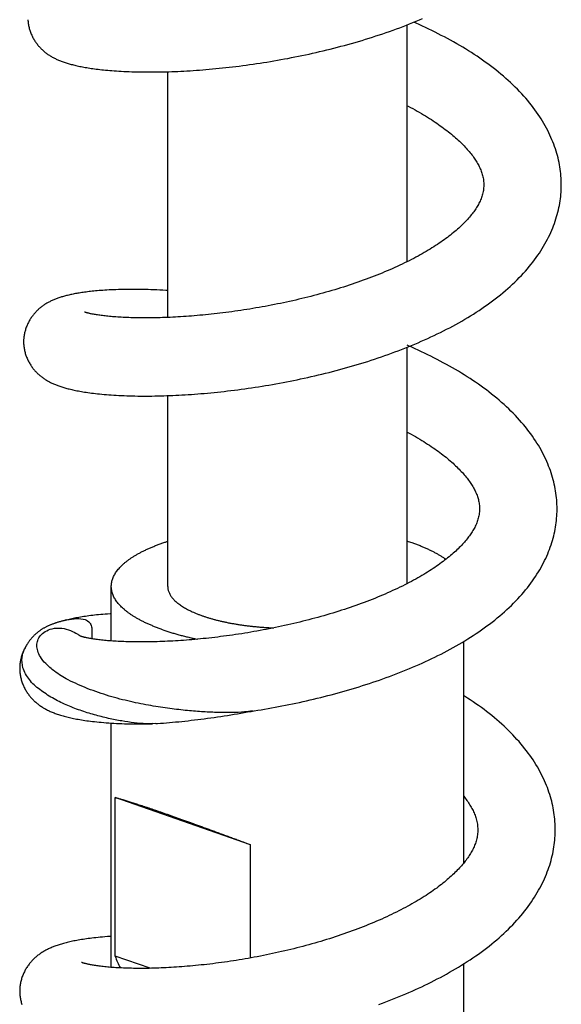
# Model space of a CAD drawing. Header units: millimetres. Extents: x 259 to 1803, y -542 to 1902.
# Tile 33 of 127: x 564 to 602, y 216 to 285. Entities that reach past the tile are written whole.
import ezdxf

# ---------------------------------------------------------------- set-up
doc = ezdxf.new("R2010")
doc.units = ezdxf.units.MM
doc.header["$LTSCALE"] = 30.734
doc.layers.get('0').update_dxf_attribs({"linetype": 'CONTINUOUS'})

msp = doc.modelspace()

# ---------------------------------------------------------------- linework, layer by layer
at = {"color": 7, "linetype": 'CONTINUOUS'}
for p, q in [((591.363, 268.198), (591.363, 284.991)), ((574.363, 264.24), (574.363, 281.665)), ((596.789, 273.694), (596.789, 273.614)), ((564.142, 262.602), (564.141, 262.554)), ((591.363, 245.372), (591.363, 262.133)), ((574.363, 245.171), (574.363, 258.696)), ((596.487, 250.719), (596.488, 250.636)), ((570.363, 241.299), (570.363, 245.171)), ((567.043, 242.749), (566.987, 242.735)), ((567.187, 242.785), (567.101, 242.763)), ((567.276, 242.807), (567.187, 242.785)), ((595.363, 225.544), (595.363, 241.264)), ((564.221, 240.771), (564.188, 240.707)), ((563.863, 239.401), (563.863, 239.353)), ((580.275, 236.307), (580.462, 236.341)), ((580.39, 236.33), (580.507, 236.348)), ((570.363, 218.154), (570.363, 235.478)), ((573.526, 235.437), (573.29, 235.426)), ((570.642, 218.948), (570.642, 230.196)), ((580.234, 226.852), (570.642, 230.196)), ((580.234, 218.822), (580.234, 226.852)), ((573.112, 218.087), (570.642, 218.948)), ((595.363, 202.861), (595.363, 218.402))]:
    msp.add_line(p, q, dxfattribs=at)
for points in [[(564.446, 285.355), (564.45, 285.288), (564.456, 285.221), (564.464, 285.153), (564.473, 285.084), (564.484, 285.016), (564.496, 284.947), (564.511, 284.878), (564.527, 284.808), (564.544, 284.739), (564.564, 284.67), (564.585, 284.601), (564.608, 284.532), (564.632, 284.464), (564.658, 284.397), (564.686, 284.33), (564.714, 284.265), (564.744, 284.201), (564.775, 284.137), (564.807, 284.076), (564.84, 284.015), (564.874, 283.956), (564.909, 283.898), (564.944, 283.842), (564.981, 283.787), (565.017, 283.733), (565.055, 283.681), (565.092, 283.631), (565.13, 283.582), (565.169, 283.534), (565.208, 283.488), (565.248, 283.442), (565.288, 283.398), (565.328, 283.354), (565.37, 283.311), (565.412, 283.27), (565.454, 283.229), (565.498, 283.189), (565.542, 283.149), (565.586, 283.111), (565.632, 283.073), (565.677, 283.036), (565.724, 283), (565.771, 282.964), (565.819, 282.929), (565.868, 282.895), (565.917, 282.862), (565.967, 282.829), (566.018, 282.797), (566.07, 282.766), (566.122, 282.735), (566.175, 282.705), (566.229, 282.675), (566.283, 282.647), (566.338, 282.619), (566.394, 282.591), (566.451, 282.564), (566.509, 282.537), (566.567, 282.511), (566.627, 282.486), (566.689, 282.46), (566.751, 282.435), (566.814, 282.411), (566.879, 282.387), (566.945, 282.363), (567.012, 282.34), (567.081, 282.317), (567.151, 282.294), (567.222, 282.272), (567.295, 282.25), (567.37, 282.228), (567.446, 282.207), (567.524, 282.186), (567.604, 282.165), (567.685, 282.144), (567.769, 282.124), (567.854, 282.104), (567.942, 282.084), (568.031, 282.065), (568.123, 282.046), (568.217, 282.027), (568.313, 282.008), (568.411, 281.99), (568.512, 281.972), (568.616, 281.954), (568.722, 281.937), (568.831, 281.92), (568.942, 281.903), (569.057, 281.887), (569.175, 281.87), (569.297, 281.855), (569.422, 281.839), (569.551, 281.824), (569.683, 281.809), (569.82, 281.794), (569.961, 281.78), (570.106, 281.767), (570.256, 281.754), (570.41, 281.741), (570.569, 281.729), (570.732, 281.718), (570.901, 281.707), (571.074, 281.697), (571.252, 281.688), (571.434, 281.679), (571.62, 281.672), (571.809, 281.665), (572.002, 281.659), (572.196, 281.654), (572.392, 281.651), (572.589, 281.648), (572.788, 281.646), (572.987, 281.645), (573.189, 281.645), (573.392, 281.646), (573.597, 281.648), (573.804, 281.652), (574.012, 281.656), (574.222, 281.661), (574.434, 281.667), (574.647, 281.674), (574.861, 281.682), (575.077, 281.691), (575.294, 281.701), (575.512, 281.712), (575.732, 281.724), (575.952, 281.738), (576.175, 281.752), (576.398, 281.767), (576.624, 281.783), (576.851, 281.801), (577.079, 281.82), (577.309, 281.839), (577.541, 281.86), (577.774, 281.882), (578.009, 281.905), (578.245, 281.93), (578.483, 281.955), (578.721, 281.982), (578.961, 282.01), (579.202, 282.039), (579.444, 282.069), (579.687, 282.1), (579.931, 282.132), (580.175, 282.166), (580.421, 282.201), (580.667, 282.237), (580.913, 282.274), (581.16, 282.312), (581.407, 282.352), (581.655, 282.392), (581.902, 282.434), (582.15, 282.477), (582.398, 282.521), (582.646, 282.567), (582.894, 282.613), (583.143, 282.661), (583.391, 282.71), (583.64, 282.76), (583.89, 282.811), (584.139, 282.864), (584.39, 282.918), (584.64, 282.973), (584.891, 283.03), (585.143, 283.088), (585.394, 283.148), (585.646, 283.209), (585.898, 283.271), (586.15, 283.334), (586.401, 283.399), (586.653, 283.465), (586.904, 283.532), (587.155, 283.601), (587.405, 283.671), (587.655, 283.743), (587.905, 283.815), (588.153, 283.889), (588.401, 283.964), (588.648, 284.041), (588.895, 284.119), (589.14, 284.198), (589.384, 284.278), (589.626, 284.359), (589.868, 284.442), (590.109, 284.526), (590.348, 284.611), (590.586, 284.697), (590.823, 284.785), (591.059, 284.874), (591.294, 284.964), (591.527, 285.056), (591.759, 285.149), (591.991, 285.244), (592.221, 285.34), (592.45, 285.437)], [(602.289, 273.545), (602.289, 273.653), (602.287, 273.81), (602.283, 273.966), (602.274, 274.123), (602.263, 274.281), (602.248, 274.438), (602.231, 274.596), (602.209, 274.755), (602.185, 274.913), (602.157, 275.073), (602.126, 275.232), (602.092, 275.392), (602.054, 275.552), (602.013, 275.713), (601.968, 275.874), (601.92, 276.035), (601.868, 276.197), (601.813, 276.359), (601.754, 276.521), (601.691, 276.684), (601.625, 276.846), (601.555, 277.009), (601.482, 277.172), (601.404, 277.336), (601.323, 277.499), (601.238, 277.663), (601.149, 277.826), (601.057, 277.989), (600.96, 278.152), (600.86, 278.314), (600.756, 278.477), (600.648, 278.639), (600.535, 278.802), (600.418, 278.965), (600.297, 279.129), (600.171, 279.292), (600.041, 279.455), (599.906, 279.617), (599.768, 279.78), (599.625, 279.941), (599.479, 280.102), (599.329, 280.261), (599.175, 280.42), (599.018, 280.577), (598.857, 280.734), (598.693, 280.889), (598.525, 281.042), (598.355, 281.195), (598.181, 281.345), (598.005, 281.494), (597.826, 281.642), (597.644, 281.787), (597.46, 281.931), (597.274, 282.073), (597.086, 282.214), (596.896, 282.352), (596.703, 282.488), (596.508, 282.623), (596.311, 282.757), (596.112, 282.889), (595.91, 283.019), (595.706, 283.148), (595.5, 283.276), (595.291, 283.402), (595.08, 283.527), (594.866, 283.65), (594.651, 283.772), (594.434, 283.893), (594.216, 284.012), (593.996, 284.129), (593.775, 284.244), (593.554, 284.357), (593.332, 284.469), (593.109, 284.578), (592.885, 284.686), (592.661, 284.793), (592.435, 284.898), (592.208, 285.001), (591.981, 285.103), (591.819, 285.174)], [(591.363, 279.253), (591.432, 279.217), (591.594, 279.131), (591.753, 279.045), (591.909, 278.959), (592.062, 278.873), (592.213, 278.786), (592.362, 278.7), (592.508, 278.613), (592.652, 278.526), (592.793, 278.439), (592.932, 278.352), (593.068, 278.266), (593.201, 278.179), (593.331, 278.092), (593.458, 278.006), (593.583, 277.92), (593.704, 277.835), (593.823, 277.749), (593.939, 277.664), (594.053, 277.579), (594.165, 277.493), (594.275, 277.408), (594.382, 277.323), (594.487, 277.237), (594.589, 277.152), (594.689, 277.067), (594.787, 276.982), (594.882, 276.897), (594.974, 276.813), (595.064, 276.73), (595.151, 276.646), (595.236, 276.564), (595.318, 276.481), (595.397, 276.4), (595.474, 276.318), (595.549, 276.237), (595.621, 276.157), (595.691, 276.078), (595.758, 275.999), (595.822, 275.921), (595.884, 275.844), (595.944, 275.767), (596.001, 275.692), (596.055, 275.617), (596.108, 275.543), (596.159, 275.469), (596.208, 275.394), (596.256, 275.319), (596.302, 275.244), (596.346, 275.168), (596.389, 275.091), (596.43, 275.014), (596.469, 274.937), (596.506, 274.859), (596.541, 274.781), (596.574, 274.703), (596.604, 274.624), (596.633, 274.545), (596.659, 274.465), (596.683, 274.385), (596.705, 274.304), (596.725, 274.222), (596.742, 274.139), (596.757, 274.054), (596.769, 273.968), (596.779, 273.879), (596.785, 273.788), (596.789, 273.694)], [(596.789, 273.618), (596.787, 273.534), (596.78, 273.436), (596.77, 273.341), (596.758, 273.249), (596.742, 273.16), (596.723, 273.072), (596.702, 272.986), (596.678, 272.902), (596.652, 272.818), (596.624, 272.736), (596.593, 272.654), (596.56, 272.573), (596.525, 272.493), (596.487, 272.413), (596.448, 272.334), (596.406, 272.255), (596.363, 272.177), (596.318, 272.1), (596.272, 272.025), (596.224, 271.95), (596.175, 271.876), (596.124, 271.802), (596.072, 271.729), (596.018, 271.656), (595.962, 271.583), (595.904, 271.51), (595.844, 271.436), (595.781, 271.362), (595.716, 271.287), (595.648, 271.21), (595.578, 271.133), (595.505, 271.056), (595.429, 270.978), (595.351, 270.899), (595.271, 270.82), (595.188, 270.74), (595.102, 270.66), (595.013, 270.579), (594.922, 270.498), (594.829, 270.416), (594.732, 270.334), (594.633, 270.252), (594.531, 270.169), (594.427, 270.086), (594.319, 270.003), (594.21, 269.919), (594.097, 269.836), (593.983, 269.752), (593.865, 269.669), (593.746, 269.585), (593.624, 269.502), (593.5, 269.419), (593.374, 269.336), (593.245, 269.254), (593.114, 269.171), (592.981, 269.089), (592.845, 269.006), (592.706, 268.924), (592.565, 268.842), (592.421, 268.76), (592.275, 268.677), (592.125, 268.595), (591.973, 268.513), (591.817, 268.43), (591.659, 268.348), (591.498, 268.266), (591.333, 268.183), (591.166, 268.101), (590.996, 268.019), (590.824, 267.937), (590.65, 267.857), (590.474, 267.776), (590.296, 267.697), (590.117, 267.618), (589.936, 267.54), (589.753, 267.463), (589.569, 267.386), (589.383, 267.311), (589.196, 267.236), (589.008, 267.162), (588.819, 267.089), (588.628, 267.017), (588.435, 266.945), (588.241, 266.874), (588.045, 266.804), (587.848, 266.735), (587.649, 266.666), (587.448, 266.598), (587.246, 266.531), (587.043, 266.465), (586.838, 266.399), (586.632, 266.334), (586.424, 266.271), (586.216, 266.208), (586.007, 266.145), (585.796, 266.084), (585.585, 266.024), (585.373, 265.965), (585.161, 265.906), (584.948, 265.849), (584.735, 265.793), (584.521, 265.737), (584.307, 265.683), (584.092, 265.63), (583.877, 265.577), (583.662, 265.526), (583.446, 265.476), (583.23, 265.426), (583.014, 265.378), (582.798, 265.331), (582.582, 265.284), (582.365, 265.239), (582.148, 265.195), (581.931, 265.151), (581.713, 265.109), (581.496, 265.067), (581.279, 265.027), (581.061, 264.987), (580.844, 264.949), (580.627, 264.911), (580.41, 264.875), (580.194, 264.839), (579.978, 264.805), (579.763, 264.772), (579.548, 264.739), (579.334, 264.708), (579.121, 264.677), (578.908, 264.648), (578.697, 264.62), (578.487, 264.592), (578.278, 264.566), (578.07, 264.541), (577.864, 264.516), (577.658, 264.493), (577.454, 264.471), (577.252, 264.45), (577.05, 264.429), (576.849, 264.41), (576.649, 264.391), (576.45, 264.374), (576.253, 264.357), (576.056, 264.341), (575.861, 264.326), (575.667, 264.312), (575.474, 264.299), (575.283, 264.287), (575.094, 264.276), (574.906, 264.266), (574.72, 264.256), (574.536, 264.247), (574.354, 264.24), (574.173, 264.233), (573.995, 264.227), (573.819, 264.221), (573.645, 264.217), (573.474, 264.213), (573.305, 264.21), (573.138, 264.208), (572.975, 264.207), (572.813, 264.206), (572.655, 264.206), (572.499, 264.207), (572.345, 264.208), (572.194, 264.211), (572.045, 264.213), (571.898, 264.217), (571.754, 264.221), (571.612, 264.226), (571.473, 264.231), (571.336, 264.237), (571.202, 264.243), (571.07, 264.251), (570.942, 264.258), (570.816, 264.266), (570.693, 264.275), (570.574, 264.284), (570.457, 264.293), (570.343, 264.303), (570.233, 264.313), (570.126, 264.323), (570.022, 264.334), (569.922, 264.345), (569.825, 264.356), (569.732, 264.368), (569.642, 264.379), (569.555, 264.391), (569.472, 264.403), (569.392, 264.415), (569.316, 264.427), (569.244, 264.438), (569.176, 264.45), (569.111, 264.462), (569.051, 264.473), (568.995, 264.484), (568.942, 264.494), (568.893, 264.505), (568.847, 264.515), (568.805, 264.524), (568.765, 264.534)], [(593.035, 262.854), (593.26, 262.96), (593.485, 263.067), (593.708, 263.176), (593.93, 263.287), (594.151, 263.399), (594.371, 263.514), (594.589, 263.63), (594.805, 263.747), (595.019, 263.866), (595.23, 263.987), (595.439, 264.108), (595.646, 264.232), (595.851, 264.356), (596.053, 264.482), (596.254, 264.61), (596.452, 264.74), (596.649, 264.871), (596.844, 265.005), (597.037, 265.141), (597.228, 265.278), (597.417, 265.418), (597.603, 265.559), (597.787, 265.703), (597.968, 265.848), (598.147, 265.994), (598.322, 266.143), (598.495, 266.292), (598.664, 266.444), (598.83, 266.596), (598.992, 266.75), (599.151, 266.905), (599.305, 267.062), (599.456, 267.218), (599.602, 267.376), (599.744, 267.533), (599.882, 267.691), (600.015, 267.849), (600.144, 268.008), (600.269, 268.167), (600.39, 268.327), (600.508, 268.487), (600.621, 268.648), (600.731, 268.809), (600.836, 268.97), (600.938, 269.132), (601.036, 269.294), (601.129, 269.456), (601.219, 269.618), (601.305, 269.78), (601.387, 269.941), (601.465, 270.103), (601.54, 270.265), (601.61, 270.426), (601.677, 270.587), (601.74, 270.748), (601.8, 270.909), (601.856, 271.069), (601.909, 271.229), (601.957, 271.389), (602.003, 271.548), (602.045, 271.707), (602.083, 271.866), (602.118, 272.025), (602.15, 272.183), (602.179, 272.341), (602.204, 272.498), (602.226, 272.655), (602.244, 272.812), (602.259, 272.969), (602.272, 273.126), (602.281, 273.282), (602.286, 273.438), (602.288, 273.541)], [(574.363, 266.149), (574.22, 266.157), (574.008, 266.169), (573.798, 266.18), (573.59, 266.189), (573.383, 266.198), (573.178, 266.205), (572.975, 266.211), (572.773, 266.217), (572.574, 266.221), (572.377, 266.224), (572.182, 266.227), (571.988, 266.228), (571.796, 266.228), (571.604, 266.228), (571.415, 266.226), (571.227, 266.223), (571.044, 266.219), (570.865, 266.215), (570.69, 266.209), (570.522, 266.203), (570.359, 266.195), (570.201, 266.188), (570.049, 266.179), (569.902, 266.17), (569.76, 266.161), (569.624, 266.151), (569.492, 266.14), (569.364, 266.129), (569.24, 266.118), (569.121, 266.107), (569.005, 266.095), (568.892, 266.083), (568.782, 266.07), (568.675, 266.057), (568.571, 266.044), (568.469, 266.03), (568.37, 266.017), (568.273, 266.002), (568.179, 265.988), (568.087, 265.973), (567.996, 265.958), (567.908, 265.943), (567.822, 265.927), (567.738, 265.911), (567.655, 265.895), (567.574, 265.878), (567.494, 265.861), (567.416, 265.844), (567.339, 265.826), (567.264, 265.808), (567.19, 265.79), (567.118, 265.771), (567.046, 265.752), (566.976, 265.733), (566.908, 265.713), (566.84, 265.693), (566.773, 265.672), (566.708, 265.651), (566.643, 265.629), (566.579, 265.607), (566.517, 265.585), (566.455, 265.562), (566.394, 265.538), (566.334, 265.514), (566.275, 265.49), (566.217, 265.465), (566.159, 265.439), (566.103, 265.413), (566.048, 265.386), (565.993, 265.359), (565.939, 265.331), (565.885, 265.302), (565.833, 265.273), (565.781, 265.243), (565.729, 265.213), (565.679, 265.181), (565.629, 265.149), (565.58, 265.116), (565.531, 265.083), (565.483, 265.049), (565.436, 265.014), (565.389, 264.978), (565.343, 264.942), (565.298, 264.904), (565.253, 264.866), (565.209, 264.827), (565.166, 264.788), (565.123, 264.747), (565.08, 264.706), (565.039, 264.663), (564.998, 264.62), (564.957, 264.576), (564.917, 264.53), (564.878, 264.484), (564.839, 264.436), (564.8, 264.387), (564.761, 264.336), (564.723, 264.284), (564.686, 264.23), (564.649, 264.175), (564.613, 264.118), (564.578, 264.06), (564.543, 264.001), (564.51, 263.94), (564.477, 263.878), (564.446, 263.814), (564.415, 263.75), (564.386, 263.684), (564.359, 263.618), (564.333, 263.551), (564.308, 263.483), (564.285, 263.415), (564.264, 263.346), (564.244, 263.277), (564.226, 263.209), (564.21, 263.14), (564.196, 263.072), (564.183, 263.003), (564.172, 262.935), (564.163, 262.868), (564.155, 262.801), (564.149, 262.734), (564.145, 262.668), (564.142, 262.602)], [(568.765, 264.534), (568.728, 264.543), (568.694, 264.551), (568.663, 264.56), (568.634, 264.567), (568.608, 264.575), (568.585, 264.582), (568.563, 264.588), (568.544, 264.594), (568.527, 264.599), (568.513, 264.604), (568.5, 264.608), (568.49, 264.612), (568.481, 264.615), (568.475, 264.618), (568.47, 264.619), (568.469, 264.62)], [(564.142, 262.554), (564.141, 262.509), (564.142, 262.443), (564.145, 262.377), (564.149, 262.31), (564.155, 262.242), (564.163, 262.174), (564.172, 262.106), (564.183, 262.037), (564.195, 261.968), (564.21, 261.899), (564.226, 261.829), (564.244, 261.76), (564.263, 261.69), (564.284, 261.621), (564.307, 261.553), (564.332, 261.484), (564.358, 261.417), (564.385, 261.35), (564.414, 261.285), (564.444, 261.221), (564.475, 261.157), (564.507, 261.095), (564.54, 261.035), (564.574, 260.976), (564.609, 260.918), (564.645, 260.861), (564.681, 260.807), (564.718, 260.753), (564.755, 260.701), (564.793, 260.651), (564.831, 260.602), (564.87, 260.554), (564.909, 260.507), (564.948, 260.462), (564.989, 260.417), (565.029, 260.374), (565.071, 260.331), (565.113, 260.289), (565.156, 260.248), (565.199, 260.208), (565.243, 260.169), (565.288, 260.13), (565.333, 260.092), (565.379, 260.055), (565.426, 260.019), (565.473, 259.983), (565.522, 259.949), (565.57, 259.915), (565.62, 259.881), (565.67, 259.848), (565.721, 259.816), (565.773, 259.785), (565.825, 259.754), (565.878, 259.724), (565.932, 259.695), (565.986, 259.666), (566.042, 259.638), (566.098, 259.611), (566.154, 259.584), (566.212, 259.557), (566.271, 259.531), (566.331, 259.505), (566.392, 259.48), (566.454, 259.456), (566.517, 259.431), (566.581, 259.408), (566.646, 259.384), (566.713, 259.361), (566.78, 259.338), (566.849, 259.316), (566.92, 259.294), (566.992, 259.272), (567.066, 259.251), (567.142, 259.23), (567.219, 259.209), (567.299, 259.188), (567.38, 259.167), (567.464, 259.147), (567.551, 259.127), (567.64, 259.107), (567.731, 259.087), (567.826, 259.067), (567.924, 259.047), (568.025, 259.028), (568.13, 259.009), (568.238, 258.99), (568.349, 258.971), (568.465, 258.952), (568.584, 258.934), (568.707, 258.916), (568.834, 258.898), (568.965, 258.88), (569.101, 258.863), (569.241, 258.847), (569.386, 258.831), (569.535, 258.815), (569.69, 258.8), (569.85, 258.785), (570.015, 258.771), (570.184, 258.757), (570.359, 258.745), (570.537, 258.733), (570.719, 258.722), (570.903, 258.712), (571.09, 258.703), (571.278, 258.695), (571.467, 258.688), (571.657, 258.682), (571.849, 258.677), (572.042, 258.673), (572.238, 258.67), (572.435, 258.668), (572.635, 258.667), (572.836, 258.667), (573.039, 258.668), (573.244, 258.67), (573.451, 258.673), (573.659, 258.676), (573.869, 258.681), (574.08, 258.687), (574.293, 258.694), (574.507, 258.702), (574.722, 258.711), (574.938, 258.72), (575.156, 258.731), (575.375, 258.743), (575.596, 258.756), (575.819, 258.77), (576.043, 258.785), (576.269, 258.802), (576.497, 258.819), (576.726, 258.837), (576.957, 258.857), (577.189, 258.878), (577.423, 258.899), (577.658, 258.922), (577.895, 258.947), (578.133, 258.972), (578.372, 258.998), (578.612, 259.026), (578.853, 259.055), (579.095, 259.085), (579.338, 259.116), (579.581, 259.148), (579.826, 259.181), (580.071, 259.216), (580.317, 259.251), (580.563, 259.288), (580.809, 259.326), (581.056, 259.366), (581.303, 259.406), (581.55, 259.447), (581.798, 259.49), (582.046, 259.534), (582.295, 259.579), (582.544, 259.626), (582.793, 259.673), (583.043, 259.722), (583.293, 259.772), (583.544, 259.824), (583.795, 259.877), (584.047, 259.931), (584.299, 259.987), (584.552, 260.043), (584.804, 260.102), (585.057, 260.161), (585.309, 260.222), (585.561, 260.284), (585.813, 260.347), (586.065, 260.412), (586.317, 260.478), (586.568, 260.545), (586.819, 260.613), (587.069, 260.683), (587.319, 260.754), (587.568, 260.827), (587.816, 260.9), (588.063, 260.975), (588.309, 261.051), (588.555, 261.128), (588.799, 261.206), (589.042, 261.286), (589.284, 261.367), (589.525, 261.449), (589.765, 261.533), (590.005, 261.618), (590.244, 261.704), (590.483, 261.792), (590.72, 261.882), (590.957, 261.973), (591.194, 262.065), (591.428, 262.159), (591.662, 262.254), (591.894, 262.351), (592.125, 262.449), (592.354, 262.548), (592.583, 262.648), (592.81, 262.751), (593.035, 262.854)], [(591.681, 262.124), (591.451, 262.225), (591.363, 262.263)], [(601.987, 250.567), (601.988, 250.675), (601.986, 250.832), (601.981, 250.988), (601.973, 251.145), (601.962, 251.302), (601.947, 251.46), (601.929, 251.618), (601.908, 251.777), (601.884, 251.935), (601.856, 252.094), (601.825, 252.254), (601.791, 252.414), (601.753, 252.574), (601.712, 252.735), (601.667, 252.896), (601.619, 253.057), (601.567, 253.218), (601.512, 253.38), (601.453, 253.543), (601.39, 253.706), (601.324, 253.869), (601.254, 254.032), (601.18, 254.195), (601.103, 254.358), (601.022, 254.521), (600.937, 254.685), (600.848, 254.847), (600.756, 255.01), (600.66, 255.173), (600.559, 255.336), (600.455, 255.498), (600.347, 255.661), (600.234, 255.825), (600.116, 255.988), (599.995, 256.151), (599.869, 256.315), (599.739, 256.478), (599.605, 256.64), (599.466, 256.802), (599.324, 256.963), (599.177, 257.124), (599.027, 257.284), (598.874, 257.442), (598.716, 257.6), (598.555, 257.756), (598.391, 257.911), (598.223, 258.065), (598.053, 258.217), (597.879, 258.368), (597.703, 258.517), (597.524, 258.665), (597.342, 258.81), (597.158, 258.954), (596.972, 259.096), (596.784, 259.236), (596.595, 259.374), (596.403, 259.51), (596.208, 259.644), (596.012, 259.777), (595.813, 259.909), (595.611, 260.04), (595.407, 260.169), (595.2, 260.297), (594.991, 260.423), (594.78, 260.548), (594.566, 260.672), (594.351, 260.794), (594.134, 260.914), (593.916, 261.033), (593.696, 261.15), (593.476, 261.265), (593.255, 261.378), (593.033, 261.489), (592.811, 261.599), (592.587, 261.707), (592.363, 261.813), (592.137, 261.918), (591.91, 262.022), (591.681, 262.124)], [(591.363, 256.115), (591.49, 256.046), (591.646, 255.96), (591.799, 255.873), (591.949, 255.787), (592.097, 255.7), (592.243, 255.613), (592.387, 255.526), (592.527, 255.439), (592.665, 255.352), (592.801, 255.265), (592.933, 255.179), (593.063, 255.092), (593.19, 255.006), (593.313, 254.92), (593.434, 254.834), (593.553, 254.749), (593.668, 254.663), (593.782, 254.578), (593.893, 254.493), (594.002, 254.407), (594.109, 254.322), (594.213, 254.236), (594.315, 254.151), (594.415, 254.066), (594.512, 253.981), (594.606, 253.896), (594.698, 253.812), (594.787, 253.729), (594.874, 253.645), (594.958, 253.563), (595.039, 253.48), (595.118, 253.399), (595.194, 253.317), (595.268, 253.237), (595.34, 253.157), (595.408, 253.078), (595.475, 252.999), (595.539, 252.921), (595.6, 252.844), (595.659, 252.768), (595.716, 252.692), (595.771, 252.616), (595.823, 252.541), (595.874, 252.466), (595.923, 252.391), (595.97, 252.316), (596.015, 252.241), (596.058, 252.166), (596.099, 252.091), (596.139, 252.016), (596.177, 251.94), (596.212, 251.864), (596.246, 251.787), (596.278, 251.71), (596.308, 251.633), (596.336, 251.555), (596.361, 251.478), (596.385, 251.399), (596.406, 251.32), (596.425, 251.241), (596.441, 251.16), (596.456, 251.078), (596.468, 250.993), (596.477, 250.906), (596.484, 250.815), (596.487, 250.719)], [(596.488, 250.64), (596.485, 250.556), (596.479, 250.458), (596.469, 250.364), (596.456, 250.272), (596.441, 250.183), (596.422, 250.095), (596.401, 250.01), (596.378, 249.925), (596.352, 249.842), (596.323, 249.76), (596.293, 249.679), (596.26, 249.598), (596.225, 249.517), (596.187, 249.437), (596.147, 249.357), (596.106, 249.278), (596.062, 249.2), (596.017, 249.123), (595.971, 249.047), (595.923, 248.972), (595.873, 248.897), (595.823, 248.824), (595.77, 248.751), (595.716, 248.678), (595.66, 248.605), (595.602, 248.531), (595.542, 248.457), (595.479, 248.382), (595.413, 248.307), (595.345, 248.23), (595.274, 248.153), (595.201, 248.075), (595.126, 247.997), (595.047, 247.918), (594.966, 247.839), (594.883, 247.759), (594.797, 247.678), (594.708, 247.597), (594.616, 247.516), (594.522, 247.434), (594.425, 247.352), (594.326, 247.269), (594.223, 247.186), (594.119, 247.103), (594.011, 247.019), (593.901, 246.936), (593.788, 246.852), (593.673, 246.768), (593.555, 246.684), (593.435, 246.601), (593.312, 246.517), (593.188, 246.434), (593.061, 246.351), (592.932, 246.268), (592.8, 246.185), (592.666, 246.103), (592.53, 246.02), (592.391, 245.938), (592.249, 245.855), (592.104, 245.773), (591.957, 245.69), (591.807, 245.607), (591.653, 245.525), (591.497, 245.442), (591.338, 245.36), (591.176, 245.277), (591.011, 245.195), (590.842, 245.112), (590.672, 245.03), (590.499, 244.948), (590.324, 244.867), (590.147, 244.787), (589.969, 244.707), (589.788, 244.628), (589.607, 244.55), (589.423, 244.473), (589.238, 244.396), (589.052, 244.321), (588.864, 244.246), (588.675, 244.172), (588.485, 244.099), (588.293, 244.026), (588.1, 243.955), (587.905, 243.884), (587.708, 243.814), (587.51, 243.744), (587.31, 243.675), (587.108, 243.607), (586.905, 243.54), (586.701, 243.474), (586.495, 243.408), (586.288, 243.343), (586.08, 243.279), (585.871, 243.216), (585.66, 243.154), (585.449, 243.093), (585.237, 243.033), (585.025, 242.973), (584.812, 242.915), (584.598, 242.858), (584.384, 242.802), (584.169, 242.746), (583.954, 242.692), (583.739, 242.639), (583.523, 242.587), (583.307, 242.535), (583.091, 242.485), (582.875, 242.436), (582.658, 242.388), (582.441, 242.341), (582.224, 242.294), (582.006, 242.249), (581.789, 242.205), (581.571, 242.162), (581.353, 242.119), (581.135, 242.078), (580.917, 242.038), (580.699, 241.999), (580.481, 241.96), (580.263, 241.923), (580.046, 241.887), (579.829, 241.851), (579.613, 241.817), (579.397, 241.784), (579.182, 241.751), (578.967, 241.72), (578.754, 241.69), (578.541, 241.661), (578.33, 241.633), (578.12, 241.606), (577.911, 241.58), (577.703, 241.555), (577.496, 241.531), (577.291, 241.508), (577.086, 241.486), (576.883, 241.465), (576.68, 241.444), (576.479, 241.425), (576.279, 241.407), (576.08, 241.39), (575.882, 241.373), (575.686, 241.358), (575.49, 241.343), (575.297, 241.33), (575.104, 241.317), (574.913, 241.305), (574.724, 241.294), (574.536, 241.284), (574.35, 241.275), (574.166, 241.266), (573.984, 241.259), (573.804, 241.252), (573.626, 241.246), (573.451, 241.241), (573.278, 241.237), (573.107, 241.234), (572.938, 241.231), (572.772, 241.229), (572.609, 241.228), (572.449, 241.228), (572.291, 241.228), (572.135, 241.229), (571.982, 241.231), (571.831, 241.234), (571.683, 241.237), (571.536, 241.241), (571.393, 241.245), (571.251, 241.25), (571.113, 241.256), (570.977, 241.262), (570.843, 241.268), (570.713, 241.276), (570.585, 241.284), (570.46, 241.292), (570.338, 241.301), (570.22, 241.31), (570.104, 241.319), (569.992, 241.329), (569.882, 241.34), (569.777, 241.35), (569.674, 241.361), (569.575, 241.372), (569.479, 241.384), (569.387, 241.395), (569.299, 241.407), (569.214, 241.419), (569.132, 241.431), (569.055, 241.442), (568.981, 241.454), (568.91, 241.466), (568.843, 241.478), (568.779, 241.489), (568.719, 241.501), (568.662, 241.512), (568.609, 241.523), (568.559, 241.534), (568.512, 241.544), (568.469, 241.555), (568.428, 241.564)], [(580.507, 236.348), (580.752, 236.387), (580.997, 236.427), (581.242, 236.468), (581.488, 236.51), (581.733, 236.554), (581.979, 236.599), (582.225, 236.644), (582.472, 236.692), (582.72, 236.74), (582.968, 236.79), (583.217, 236.841), (583.466, 236.893), (583.716, 236.946), (583.966, 237.001), (584.216, 237.058), (584.467, 237.115), (584.717, 237.174), (584.968, 237.234), (585.218, 237.295), (585.468, 237.358), (585.718, 237.422), (585.968, 237.487), (586.217, 237.553), (586.466, 237.621), (586.714, 237.69), (586.962, 237.76), (587.209, 237.831), (587.455, 237.904), (587.7, 237.978), (587.945, 238.053), (588.189, 238.13), (588.432, 238.207), (588.674, 238.286), (588.916, 238.367), (589.156, 238.448), (589.396, 238.531), (589.634, 238.615), (589.872, 238.7), (590.108, 238.787), (590.344, 238.876), (590.579, 238.965), (590.813, 239.056), (591.047, 239.149), (591.279, 239.243), (591.511, 239.338), (591.741, 239.435), (591.969, 239.533), (592.196, 239.633), (592.422, 239.733), (592.646, 239.836), (592.87, 239.939), (593.092, 240.045), (593.313, 240.152), (593.534, 240.261), (593.754, 240.372), (593.972, 240.485), (594.189, 240.599), (594.405, 240.715), (594.618, 240.833), (594.829, 240.951), (595.038, 241.072), (595.244, 241.193), (595.448, 241.316), (595.65, 241.44), (595.85, 241.566), (596.047, 241.694), (596.244, 241.823), (596.438, 241.955), (596.63, 242.088), (596.821, 242.224), (597.01, 242.361), (597.196, 242.501), (597.38, 242.642), (597.561, 242.785), (597.74, 242.929), (597.916, 243.075), (598.089, 243.223), (598.258, 243.372), (598.425, 243.522), (598.587, 243.674), (598.747, 243.826), (598.902, 243.98), (599.054, 244.135), (599.202, 244.29), (599.346, 244.447), (599.486, 244.604), (599.622, 244.761), (599.754, 244.92), (599.881, 245.078), (600.005, 245.237), (600.124, 245.396), (600.239, 245.555), (600.351, 245.714), (600.458, 245.874), (600.561, 246.033), (600.661, 246.193), (600.757, 246.354), (600.849, 246.514), (600.937, 246.675), (601.021, 246.836), (601.102, 246.996), (601.179, 247.156), (601.252, 247.317), (601.321, 247.477), (601.387, 247.637), (601.449, 247.796), (601.508, 247.955), (601.563, 248.114), (601.614, 248.273), (601.662, 248.432), (601.707, 248.59), (601.748, 248.747), (601.786, 248.905), (601.82, 249.062), (601.852, 249.219), (601.879, 249.375), (601.904, 249.531), (601.926, 249.687), (601.944, 249.842), (601.959, 249.997), (601.971, 250.152), (601.979, 250.307), (601.985, 250.461), (601.987, 250.563)], [(570.363, 243.227), (570.278, 243.221), (570.103, 243.21), (569.935, 243.197), (569.773, 243.184), (569.616, 243.17), (569.465, 243.156), (569.319, 243.141), (569.178, 243.126), (569.041, 243.11), (568.908, 243.094), (568.779, 243.078), (568.653, 243.061), (568.53, 243.044), (568.411, 243.026), (568.294, 243.008), (568.181, 242.989), (568.07, 242.97), (567.962, 242.951), (567.857, 242.932), (567.754, 242.912), (567.654, 242.891), (567.556, 242.871), (567.46, 242.85), (567.367, 242.828), (567.276, 242.807)], [(566.987, 242.735), (566.933, 242.721), (566.879, 242.707), (566.827, 242.693), (566.775, 242.679), (566.724, 242.665), (566.675, 242.651), (566.626, 242.636), (566.577, 242.622), (566.53, 242.607), (566.483, 242.593), (566.437, 242.578), (566.391, 242.562), (566.346, 242.547), (566.301, 242.532), (566.257, 242.516), (566.213, 242.5), (566.17, 242.484), (566.127, 242.467), (566.084, 242.45), (566.042, 242.433), (566, 242.416), (565.958, 242.398), (565.916, 242.379), (565.875, 242.361), (565.834, 242.342), (565.793, 242.322), (565.753, 242.303), (565.712, 242.282), (565.673, 242.262), (565.633, 242.241), (565.594, 242.219), (565.555, 242.197), (565.516, 242.175), (565.478, 242.152), (565.439, 242.128), (565.401, 242.104), (565.363, 242.079), (565.325, 242.053), (565.288, 242.027), (565.251, 242), (565.214, 241.973), (565.177, 241.945), (565.14, 241.917), (565.105, 241.888), (565.069, 241.858), (565.034, 241.828), (564.999, 241.798), (564.965, 241.767), (564.932, 241.736), (564.898, 241.703), (564.865, 241.671), (564.832, 241.637), (564.799, 241.602), (564.766, 241.567), (564.733, 241.53), (564.7, 241.493), (564.668, 241.454), (564.635, 241.414), (564.602, 241.372), (564.569, 241.329), (564.537, 241.285), (564.504, 241.239), (564.471, 241.192), (564.439, 241.143), (564.406, 241.092), (564.374, 241.039), (564.341, 240.984), (564.31, 240.928)], [(567.204, 242.787), (567.157, 242.776), (567.099, 242.762), (567.043, 242.749)], [(568.428, 241.564), (568.391, 241.574), (568.358, 241.583), (568.327, 241.591), (568.299, 241.599), (568.275, 241.606), (568.253, 241.613), (568.234, 241.619), (568.218, 241.624), (568.204, 241.629), (568.192, 241.633), (568.183, 241.636), (568.176, 241.639), (568.17, 241.641), (568.169, 241.642)], [(564.31, 240.928), (564.278, 240.87), (564.247, 240.81), (564.217, 240.748), (564.204, 240.722)], [(564.3, 240.914), (564.289, 240.895), (564.255, 240.834), (564.221, 240.771)], [(564.188, 240.707), (564.157, 240.641), (564.127, 240.575), (564.098, 240.508), (564.071, 240.44), (564.045, 240.371), (564.021, 240.301), (563.998, 240.231), (563.977, 240.161), (563.958, 240.091), (563.941, 240.02), (563.925, 239.95), (563.911, 239.88), (563.899, 239.81), (563.889, 239.741), (563.881, 239.672), (563.874, 239.604), (563.869, 239.536), (563.865, 239.468), (563.863, 239.401)], [(563.863, 239.354), (563.863, 239.307), (563.865, 239.24), (563.869, 239.172), (563.874, 239.103), (563.881, 239.034), (563.889, 238.964), (563.9, 238.894), (563.912, 238.824), (563.926, 238.753), (563.942, 238.682), (563.959, 238.612), (563.979, 238.541), (564, 238.471), (564.022, 238.401), (564.047, 238.331), (564.073, 238.263), (564.1, 238.194), (564.129, 238.127), (564.159, 238.06), (564.191, 237.995), (564.224, 237.931), (564.258, 237.868), (564.293, 237.806), (564.329, 237.746), (564.365, 237.687), (564.403, 237.63), (564.441, 237.574), (564.48, 237.52), (564.519, 237.467), (564.559, 237.415), (564.599, 237.365), (564.64, 237.316), (564.682, 237.268), (564.724, 237.221), (564.767, 237.175), (564.811, 237.13), (564.856, 237.085), (564.902, 237.041), (564.949, 236.998), (564.997, 236.955), (565.046, 236.913), (565.096, 236.872), (565.146, 236.831), (565.198, 236.792), (565.251, 236.753), (565.304, 236.715), (565.358, 236.677), (565.414, 236.641), (565.47, 236.605), (565.527, 236.569), (565.586, 236.535), (565.646, 236.5), (565.707, 236.467), (565.768, 236.434), (565.831, 236.402), (565.896, 236.37), (565.961, 236.339), (566.028, 236.309), (566.096, 236.279), (566.165, 236.25), (566.236, 236.221), (566.308, 236.193), (566.382, 236.165), (566.456, 236.138), (566.533, 236.112), (566.61, 236.086), (566.69, 236.06), (566.77, 236.035), (566.853, 236.01), (566.937, 235.986), (567.023, 235.962), (567.111, 235.938), (567.202, 235.915), (567.294, 235.892), (567.389, 235.87), (567.486, 235.848), (567.585, 235.826), (567.688, 235.805), (567.793, 235.784), (567.901, 235.764), (568.012, 235.743), (568.126, 235.723), (568.243, 235.704), (568.364, 235.685), (568.489, 235.666), (568.618, 235.648), (568.751, 235.63), (568.889, 235.612), (569.031, 235.595), (569.179, 235.578), (569.332, 235.562), (569.49, 235.546), (569.655, 235.531), (569.825, 235.516), (570.001, 235.503), (570.181, 235.49), (570.365, 235.478), (570.551, 235.467), (570.739, 235.457), (570.928, 235.448), (571.117, 235.441), (571.307, 235.434), (571.498, 235.429), (571.691, 235.424), (571.885, 235.421), (572.082, 235.419), (572.28, 235.417), (572.479, 235.417), (572.68, 235.418), (572.883, 235.42), (573.086, 235.422), (573.29, 235.426)], [(601.861, 227.915), (601.861, 228.025), (601.857, 228.185), (601.85, 228.344), (601.84, 228.503), (601.826, 228.662), (601.81, 228.821), (601.79, 228.98), (601.767, 229.138), (601.741, 229.297), (601.712, 229.456), (601.68, 229.615), (601.644, 229.774), (601.605, 229.934), (601.562, 230.093), (601.517, 230.254), (601.467, 230.414), (601.414, 230.575), (601.358, 230.737), (601.298, 230.898), (601.234, 231.06), (601.167, 231.223), (601.096, 231.386), (601.021, 231.549), (600.942, 231.713), (600.86, 231.876), (600.773, 232.041), (600.683, 232.205), (600.588, 232.369), (600.49, 232.533), (600.387, 232.698), (600.281, 232.862), (600.17, 233.026), (600.056, 233.19), (599.937, 233.354), (599.815, 233.517), (599.689, 233.68), (599.558, 233.842), (599.424, 234.003), (599.287, 234.164), (599.145, 234.323), (599.001, 234.481), (598.853, 234.638), (598.702, 234.793), (598.548, 234.947), (598.389, 235.101), (598.227, 235.254), (598.06, 235.406), (597.89, 235.557), (597.716, 235.708), (597.539, 235.857), (597.36, 236.004), (597.177, 236.15), (596.992, 236.294), (596.805, 236.436), (596.615, 236.577), (596.422, 236.715), (596.228, 236.853), (596.031, 236.988), (595.832, 237.122), (595.631, 237.254), (595.428, 237.384), (595.363, 237.425)], [(573.526, 235.438), (573.643, 235.446), (573.852, 235.462), (574.062, 235.478), (574.275, 235.496), (574.489, 235.515), (574.705, 235.534), (574.923, 235.555), (575.143, 235.577), (575.364, 235.599), (575.588, 235.623), (575.812, 235.648), (576.038, 235.673), (576.266, 235.7), (576.495, 235.728), (576.725, 235.757), (576.956, 235.787), (577.188, 235.817), (577.422, 235.849), (577.656, 235.882), (577.891, 235.916), (578.127, 235.95), (578.364, 235.986), (578.601, 236.023), (578.839, 236.061), (579.078, 236.099), (579.317, 236.139), (579.556, 236.179), (579.796, 236.221), (580.035, 236.263), (580.275, 236.307)], [(595.363, 230.284), (595.411, 230.223), (595.474, 230.143), (595.535, 230.064), (595.593, 229.984), (595.65, 229.905), (595.704, 229.825), (595.756, 229.746), (595.806, 229.667), (595.854, 229.588), (595.9, 229.509), (595.945, 229.43), (595.987, 229.35), (596.028, 229.269), (596.067, 229.188), (596.103, 229.106), (596.138, 229.023), (596.171, 228.94), (596.201, 228.855), (596.229, 228.77), (596.255, 228.683), (596.278, 228.595), (596.299, 228.505), (596.317, 228.413), (596.333, 228.318), (596.345, 228.22), (596.354, 228.119), (596.36, 228.014), (596.362, 227.915)], [(596.362, 227.915), (596.361, 227.833), (596.356, 227.735), (596.348, 227.639), (596.338, 227.546), (596.324, 227.456), (596.308, 227.367), (596.29, 227.281), (596.269, 227.196), (596.246, 227.112), (596.221, 227.03), (596.193, 226.949), (596.164, 226.869), (596.132, 226.789), (596.098, 226.709), (596.063, 226.63), (596.025, 226.551), (595.985, 226.472), (595.943, 226.393), (595.899, 226.315), (595.853, 226.236), (595.805, 226.158), (595.755, 226.079), (595.703, 226.001), (595.649, 225.922), (595.594, 225.844), (595.536, 225.765), (595.475, 225.686), (595.413, 225.606), (595.348, 225.526), (595.281, 225.446), (595.212, 225.365), (595.14, 225.284), (595.066, 225.202), (594.99, 225.12), (594.91, 225.037), (594.829, 224.954), (594.745, 224.871), (594.659, 224.788), (594.572, 224.705), (594.482, 224.623), (594.391, 224.541), (594.297, 224.459), (594.201, 224.376), (594.102, 224.293), (594, 224.208), (593.895, 224.124), (593.787, 224.039), (593.676, 223.953), (593.562, 223.867), (593.446, 223.781), (593.326, 223.695), (593.205, 223.608), (593.08, 223.522), (592.953, 223.435), (592.823, 223.348), (592.69, 223.261), (592.555, 223.175), (592.418, 223.088), (592.277, 223.001), (592.135, 222.915), (591.99, 222.829), (591.843, 222.743), (591.694, 222.657), (591.542, 222.572), (591.389, 222.488), (591.233, 222.403), (591.075, 222.319), (590.914, 222.236), (590.751, 222.152), (590.586, 222.069), (590.418, 221.987), (590.248, 221.904), (590.076, 221.822), (589.901, 221.741), (589.724, 221.66), (589.545, 221.579), (589.364, 221.499), (589.181, 221.42), (588.996, 221.341), (588.809, 221.263), (588.621, 221.186), (588.431, 221.109), (588.239, 221.033), (588.045, 220.958), (587.85, 220.883), (587.654, 220.81), (587.457, 220.737), (587.258, 220.665), (587.058, 220.594), (586.857, 220.524), (586.655, 220.455), (586.452, 220.387), (586.248, 220.32), (586.044, 220.254), (585.838, 220.188), (585.632, 220.124), (585.425, 220.061), (585.217, 219.998), (585.009, 219.937), (584.799, 219.877), (584.589, 219.817), (584.378, 219.759), (584.166, 219.701), (583.953, 219.644), (583.74, 219.588), (583.526, 219.534), (583.312, 219.48), (583.097, 219.427), (582.881, 219.375), (582.665, 219.324), (582.449, 219.274), (582.232, 219.225), (582.016, 219.177), (581.799, 219.13), (581.583, 219.085), (581.367, 219.04), (581.152, 218.996), (580.937, 218.954), (580.722, 218.913), (580.508, 218.872), (580.294, 218.833), (580.081, 218.795), (579.868, 218.758), (579.655, 218.722), (579.443, 218.687), (579.232, 218.653), (579.021, 218.62), (578.81, 218.588), (578.601, 218.557), (578.392, 218.527), (578.183, 218.498), (577.975, 218.47), (577.768, 218.443), (577.561, 218.417), (577.356, 218.392), (577.151, 218.368), (576.948, 218.345), (576.746, 218.323), (576.544, 218.302), (576.345, 218.282), (576.146, 218.264), (575.949, 218.246), (575.754, 218.229), (575.56, 218.213), (575.368, 218.198), (575.178, 218.184), (574.99, 218.171), (574.804, 218.158), (574.62, 218.147), (574.438, 218.137), (574.257, 218.128), (574.079, 218.119), (573.902, 218.111), (573.727, 218.105), (573.554, 218.099), (573.383, 218.094), (573.214, 218.089), (573.046, 218.086), (572.881, 218.083), (572.718, 218.082), (572.557, 218.081), (572.398, 218.08), (572.241, 218.081), (572.087, 218.082), (571.936, 218.084), (571.787, 218.087), (571.64, 218.09), (571.496, 218.094), (571.355, 218.099), (571.217, 218.104), (571.081, 218.11), (570.949, 218.116), (570.819, 218.123), (570.693, 218.131), (570.57, 218.139), (570.45, 218.147), (570.333, 218.156), (570.219, 218.166), (570.109, 218.175), (570.002, 218.186), (569.898, 218.196), (569.797, 218.207), (569.7, 218.218), (569.605, 218.229), (569.513, 218.241), (569.425, 218.253), (569.339, 218.265), (569.257, 218.277), (569.178, 218.289), (569.103, 218.302), (569.03, 218.314), (568.961, 218.327), (568.896, 218.339), (568.834, 218.351), (568.775, 218.363), (568.72, 218.375), (568.668, 218.387), (568.62, 218.398), (568.575, 218.409)], [(593.273, 217.219), (593.493, 217.332), (593.712, 217.448), (593.929, 217.564), (594.145, 217.683), (594.36, 217.803), (594.573, 217.925), (594.784, 218.049), (594.994, 218.175), (595.202, 218.302), (595.408, 218.431), (595.613, 218.562), (595.815, 218.694), (596.015, 218.828), (596.213, 218.964), (596.409, 219.102), (596.602, 219.241), (596.793, 219.382), (596.981, 219.524), (597.166, 219.668), (597.348, 219.814), (597.528, 219.96), (597.704, 220.108), (597.877, 220.258), (598.046, 220.408), (598.212, 220.56), (598.375, 220.713), (598.534, 220.867), (598.69, 221.023), (598.842, 221.179), (598.991, 221.337), (599.137, 221.495), (599.279, 221.655), (599.417, 221.816), (599.552, 221.977), (599.682, 222.14), (599.809, 222.303), (599.933, 222.467), (600.052, 222.631), (600.167, 222.795), (600.278, 222.96), (600.385, 223.124), (600.487, 223.289), (600.586, 223.453), (600.68, 223.618), (600.771, 223.782), (600.858, 223.946), (600.94, 224.109), (601.019, 224.273), (601.094, 224.436), (601.165, 224.598), (601.232, 224.761), (601.296, 224.923), (601.356, 225.085), (601.413, 225.247), (601.466, 225.408), (601.515, 225.569), (601.561, 225.73), (601.604, 225.891), (601.643, 226.052), (601.679, 226.212), (601.712, 226.372), (601.741, 226.533), (601.767, 226.693), (601.79, 226.853), (601.81, 227.013), (601.827, 227.172), (601.84, 227.332), (601.85, 227.492), (601.857, 227.651), (601.861, 227.811), (601.861, 227.915)], [(570.363, 220.35), (570.271, 220.344), (570.09, 220.332), (569.914, 220.319), (569.744, 220.305), (569.581, 220.29), (569.424, 220.275), (569.274, 220.26), (569.129, 220.244), (568.99, 220.228), (568.856, 220.211), (568.725, 220.195), (568.599, 220.177), (568.477, 220.16), (568.357, 220.141), (568.242, 220.123), (568.129, 220.104), (568.019, 220.085), (567.912, 220.066), (567.808, 220.046), (567.707, 220.026), (567.608, 220.005), (567.512, 219.985), (567.418, 219.963), (567.327, 219.942), (567.237, 219.92), (567.15, 219.898), (567.064, 219.876), (566.981, 219.853), (566.899, 219.83), (566.818, 219.807), (566.74, 219.783), (566.663, 219.759), (566.587, 219.734), (566.512, 219.709), (566.439, 219.683), (566.367, 219.657), (566.297, 219.631), (566.227, 219.604), (566.159, 219.576), (566.092, 219.548), (566.026, 219.519), (565.962, 219.49), (565.898, 219.46), (565.836, 219.429), (565.775, 219.398), (565.714, 219.367), (565.655, 219.334), (565.596, 219.301), (565.539, 219.267), (565.482, 219.233), (565.426, 219.198), (565.372, 219.162), (565.318, 219.125), (565.265, 219.088), (565.213, 219.049), (565.161, 219.01), (565.111, 218.97), (565.061, 218.93), (565.012, 218.888), (564.963, 218.845), (564.916, 218.802), (564.869, 218.758), (564.824, 218.713), (564.779, 218.668), (564.735, 218.621), (564.692, 218.574), (564.65, 218.526), (564.609, 218.476), (564.568, 218.426), (564.527, 218.374), (564.487, 218.321), (564.448, 218.266), (564.409, 218.21), (564.371, 218.152), (564.334, 218.093), (564.298, 218.032), (564.263, 217.97), (564.228, 217.907), (564.195, 217.842), (564.163, 217.776), (564.132, 217.709), (564.103, 217.641), (564.075, 217.572), (564.049, 217.502), (564.024, 217.432), (564.001, 217.361), (563.98, 217.291), (563.961, 217.22), (563.943, 217.149), (563.927, 217.078), (563.913, 217.007), (563.901, 216.937), (563.891, 216.867), (563.882, 216.798), (563.875, 216.728), (563.87, 216.66), (563.866, 216.592), (563.864, 216.524), (563.864, 216.475)], [(568.575, 218.409), (568.533, 218.419), (568.495, 218.429), (568.46, 218.439), (568.428, 218.448), (568.399, 218.456), (568.374, 218.464), (568.352, 218.471), (568.332, 218.478), (568.315, 218.483), (568.3, 218.489), (568.288, 218.493), (568.278, 218.497), (568.27, 218.5), (568.263, 218.503), (568.259, 218.504), (568.258, 218.505)], [(589.354, 215.529), (589.595, 215.617), (589.835, 215.707), (590.074, 215.799), (590.311, 215.892), (590.547, 215.986), (590.782, 216.081), (591.016, 216.177), (591.247, 216.275), (591.477, 216.374), (591.706, 216.474), (591.933, 216.576), (592.159, 216.679), (592.384, 216.784), (592.607, 216.89), (592.83, 216.998), (593.052, 217.108), (593.273, 217.219)], [(563.864, 216.475), (563.864, 216.427), (563.866, 216.36), (563.87, 216.292), (563.875, 216.223), (563.882, 216.155), (563.89, 216.085), (563.901, 216.015), (563.913, 215.945), (563.927, 215.875), (563.942, 215.804), (563.96, 215.733), (563.979, 215.663), (564, 215.592), (564.023, 215.522)]]:
    msp.add_lwpolyline(points, dxfattribs=at)
for centre, radius, start, end in [((586.482, 233.267), 15.868, 70.7981, 72.08849), ((563.994, 235.236), 7.656, 56.90472, 57.59449), ((563.393, 234.313), 8.757, 56.65614, 56.91302), ((575.302, 220.487), 4.907, 198.27083, 208.92672)]:
    msp.add_arc(centre, radius, start, end, dxfattribs=at)
for points, knots in [([(570.363, 245.171), (570.363, 245.182), (570.363, 245.238), (570.37, 245.338), (570.39, 245.471), (570.422, 245.604), (570.466, 245.736), (570.521, 245.868), (570.588, 245.999), (570.667, 246.129), (570.756, 246.259), (570.857, 246.387), (570.969, 246.514), (571.092, 246.64), (571.226, 246.764), (571.371, 246.887), (571.526, 247.009), (571.692, 247.128), (571.868, 247.246), (572.055, 247.362), (572.251, 247.476), (572.458, 247.587), (572.674, 247.697), (572.899, 247.804), (573.134, 247.908), (573.378, 248.01), (573.631, 248.11), (573.892, 248.207), (574.137, 248.292), (574.295, 248.344), (574.363, 248.366)], [0, 0, 0, 0, 0.006136, 0.030743, 0.05555, 0.080719, 0.10641, 0.132752, 0.159872, 0.187899, 0.21692, 0.247018, 0.278286, 0.310772, 0.344521, 0.379594, 0.416012, 0.453787, 0.492958, 0.533528, 0.575483, 0.618845, 0.663606, 0.709732, 0.757233, 0.806091, 0.856263, 0.907739, 0.960503, 1, 1, 1, 1]), ([(594.094, 247.084), (594.046, 247.118), (593.938, 247.193), (593.765, 247.304), (593.573, 247.419), (593.372, 247.532), (593.161, 247.642), (592.94, 247.751), (592.71, 247.856), (592.47, 247.96), (592.222, 248.061), (591.965, 248.159), (591.79, 248.221), (591.701, 248.252)], [0, 0, 0, 0, 0.066571, 0.147316, 0.230914, 0.317355, 0.406594, 0.498661, 0.593527, 0.691116, 0.791425, 0.89442, 1, 1, 1, 1]), ([(574.024, 242.09), (573.935, 242.121), (573.76, 242.184), (573.503, 242.282), (573.255, 242.383), (573.016, 242.486), (572.785, 242.592), (572.565, 242.7), (572.353, 242.811), (572.152, 242.924), (571.96, 243.039), (571.779, 243.155), (571.608, 243.274), (571.447, 243.395), (571.297, 243.517), (571.158, 243.64), (571.029, 243.766), (570.912, 243.892), (570.805, 244.02), (570.71, 244.148), (570.626, 244.278), (570.553, 244.409), (570.492, 244.54), (570.443, 244.672), (570.405, 244.805), (570.379, 244.938), (570.365, 245.06), (570.363, 245.138), (570.363, 245.171)], [0, 0, 0, 0, 0.055801, 0.110236, 0.163252, 0.214829, 0.264968, 0.313627, 0.360792, 0.406478, 0.450661, 0.493336, 0.534536, 0.574258, 0.612515, 0.64936, 0.684819, 0.718932, 0.751779, 0.783425, 0.813944, 0.843454, 0.872066, 0.899897, 0.927105, 0.953845, 0.980273, 1, 1, 1, 1]), ([(574.363, 245.171), (574.363, 245.155), (574.364, 245.105), (574.372, 245.022), (574.391, 244.923), (574.419, 244.824), (574.458, 244.726), (574.505, 244.628), (574.562, 244.531), (574.628, 244.434), (574.703, 244.339), (574.788, 244.244), (574.881, 244.151), (574.983, 244.058), (575.094, 243.967), (575.214, 243.877), (575.342, 243.789), (575.479, 243.702), (575.624, 243.617), (575.777, 243.534), (575.938, 243.452), (576.106, 243.373), (576.282, 243.295), (576.466, 243.219), (576.656, 243.146), (576.786, 243.099), (576.852, 243.076)], [0, 0, 0, 0, 0.014407, 0.043329, 0.072605, 0.10244, 0.133042, 0.164608, 0.197287, 0.231236, 0.266582, 0.303411, 0.341829, 0.381901, 0.423663, 0.46718, 0.512471, 0.559538, 0.608418, 0.659094, 0.711547, 0.765793, 0.821786, 0.879499, 0.938926, 1, 1, 1, 1]), ([(576.852, 243.076), (576.92, 243.053), (577.058, 243.006), (577.268, 242.94), (577.485, 242.876), (577.708, 242.815), (577.937, 242.756), (578.171, 242.7), (578.41, 242.647), (578.655, 242.596), (578.904, 242.549), (579.157, 242.504), (579.415, 242.463), (579.676, 242.424), (579.941, 242.388), (580.21, 242.356), (580.481, 242.327), (580.755, 242.3), (581.031, 242.278), (581.309, 242.258), (581.589, 242.241), (581.786, 242.232), (581.89, 242.228), (581.9, 242.228)], [0, 0, 0, 0, 0.041953, 0.08497, 0.128997, 0.174018, 0.219997, 0.266875, 0.314638, 0.363236, 0.412606, 0.462735, 0.513562, 0.565026, 0.617109, 0.669741, 0.722866, 0.776461, 0.830447, 0.884777, 0.939419, 0.994289, 1, 1, 1, 1]), ([(567.202, 242.786), (567.205, 242.787), (567.432, 242.839), (567.867, 242.904), (568.444, 242.878), (568.843, 242.636), (568.974, 242.304), (568.995, 241.97), (568.992, 241.683), (568.993, 241.507), (568.994, 241.452)], [0, 0, 0, 0, 0.003153, 0.243459, 0.457917, 0.594217, 0.700436, 0.816241, 0.943075, 1, 1, 1, 1]), ([(568.689, 237.911), (568.225, 238.123), (567.395, 238.45), (566.403, 239.071), (565.745, 239.626), (565.343, 240.125), (565.129, 240.57), (565.061, 240.976), (565.122, 241.357), (565.323, 241.706), (565.676, 242.003), (566.2, 242.211), (566.838, 242.24), (567.272, 242.116), (567.47, 242.034)], [0, 0, 0, 0, 0.191093, 0.332622, 0.43588, 0.512062, 0.570486, 0.61886, 0.663867, 0.711972, 0.766325, 0.833236, 0.919775, 1, 1, 1, 1]), ([(567.47, 242.034), (567.647, 241.961), (567.856, 241.849), (568.057, 241.724), (568.096, 241.7)], [0, 0, 0, 0, 0.805758, 1, 1, 1, 1]), ([(574.024, 242.09), (574.115, 242.059), (574.299, 241.996), (574.581, 241.907), (574.87, 241.82), (575.167, 241.737), (575.471, 241.657), (575.782, 241.58), (576.099, 241.506), (576.332, 241.456), (576.46, 241.429), (576.479, 241.425)], [0, 0, 0, 0, 0.113461, 0.229564, 0.348184, 0.469256, 0.592749, 0.718523, 0.846483, 0.976604, 1, 1, 1, 1]), ([(564.552, 238.568), (564.344, 238.808), (564.065, 239.318), (563.981, 240.098), (564.113, 240.536), (564.2, 240.723)], [0, 0, 0, 0, 0.415215, 0.73233, 1, 1, 1, 1]), ([(573.29, 235.438), (573.136, 235.434), (572.716, 235.42), (571.971, 235.495), (571.079, 235.621), (570.132, 235.809), (569.148, 236.058), (568.145, 236.372), (567.147, 236.762), (566.175, 237.235), (565.299, 237.826), (564.743, 238.281), (564.557, 238.568)], [0, 0, 0, 0, 0.048486, 0.137541, 0.232442, 0.333937, 0.441396, 0.552507, 0.665283, 0.779285, 0.892109, 1, 1, 1, 1]), ([(580.39, 236.343), (580.173, 236.321), (579.738, 236.237), (578.887, 236.222), (577.928, 236.222), (576.868, 236.27), (575.726, 236.36), (574.483, 236.502), (573.135, 236.708), (571.696, 236.998), (570.191, 237.369), (569.201, 237.739), (568.693, 237.911)], [0, 0, 0, 0, 0.05096, 0.124347, 0.206625, 0.295068, 0.390714, 0.495393, 0.610047, 0.734157, 0.864927, 1, 1, 1, 1]), ([(570.642, 230.196), (570.669, 230.19), (570.725, 230.177), (570.813, 230.154), (570.911, 230.128), (571.017, 230.099), (571.132, 230.066), (571.256, 230.03), (571.388, 229.99), (571.528, 229.947), (571.676, 229.901), (571.832, 229.851), (571.996, 229.799), (572.167, 229.743), (572.346, 229.685), (572.532, 229.623), (572.725, 229.559), (572.925, 229.491), (573.132, 229.421), (573.345, 229.348), (573.566, 229.272), (573.793, 229.194), (573.946, 229.141), (574.024, 229.113)], [0, 0, 0, 0, 0.022913, 0.048614, 0.07704, 0.108134, 0.141867, 0.178178, 0.216997, 0.258289, 0.302017, 0.348115, 0.396527, 0.447246, 0.500213, 0.555362, 0.612673, 0.67213, 0.733668, 0.797235, 0.862849, 0.930458, 1, 1, 1, 1]), ([(574.024, 229.113), (574.104, 229.086), (574.266, 229.029), (574.511, 228.943), (574.763, 228.854), (575.021, 228.762), (575.285, 228.668), (575.555, 228.572), (575.831, 228.473), (576.112, 228.372), (576.399, 228.268), (576.691, 228.162), (576.989, 228.054), (577.292, 227.943), (577.6, 227.83), (577.913, 227.715), (578.231, 227.598), (578.554, 227.479), (578.882, 227.357), (579.214, 227.234), (579.55, 227.108), (579.891, 226.981), (580.119, 226.896), (580.234, 226.852)], [0, 0, 0, 0, 0.038408, 0.07785, 0.118292, 0.159707, 0.202113, 0.245485, 0.289788, 0.335021, 0.381186, 0.428247, 0.476172, 0.524981, 0.574646, 0.625127, 0.676419, 0.728521, 0.781387, 0.834974, 0.889299, 0.944324, 1, 1, 1, 1])]:
    msp.add_open_spline(points, degree=3, knots=knots, dxfattribs=at)

doc.saveas('drawing.dxf')
